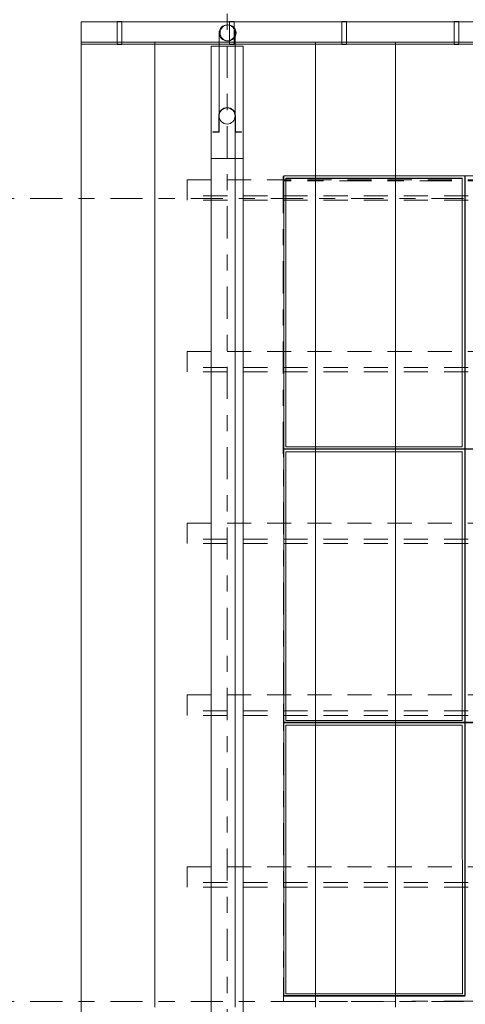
# Model space of a CAD drawing. Header units: metres. Extents: x -167 to 233, y -155 to 122.
# Tile 29 of 96: x 16.46 to 19.24, y 38.57 to 44.7. Entities that reach past the tile are written whole.
import ezdxf
from ezdxf.enums import TextEntityAlignment as Align

# ---------------------------------------------------------------- set-up
doc = ezdxf.new("R2010")
doc.units = ezdxf.units.M
doc.header["$MEASUREMENT"] = 0
for name, pattern in [('Achse', [0.4, 0.2, -0.1, 0, -0.1]), ('Raster', [0.4, 0.2, -0.1, 0, -0.1]), ('Strichlinie_ eng', [0.23, 0.15, -0.08])]:
    doc.linetypes.add(name, pattern=pattern)
for name, color, linetype in [('20 Träger', 7, 'Continuous'), ('30 Dachaufbau', 7, 'Continuous'), ('30 Dachentwässerung', 7, 'Continuous'), ('30 Dachkonstruktion massiv', 7, 'Continuous'), ('70 PV-Anlage', 7, 'Continuous'), ('90 Achsraster', 7, 'Continuous')]:
    doc.layers.add(name, color=color, linetype=linetype)
doc.styles.add('ERSTELLTER_STIL_1', font='arial.ttf')

# ---------------------------------------------------------------- blocks, each defined once
blk = doc.blocks.new('Standard-Rastermarker_138')
at = {"layer": '90 Achsraster', "color": 14, "linetype": 'Raster', "lineweight": 18, "true_color": 0xa80000}
blk.add_line((1, 0), (24.6809, 0), dxfattribs=at)
at = {"layer": '90 Achsraster', "color": 14, "lineweight": 18, "true_color": 0xa80000, "style": 'ERSTELLTER_STIL_1'}
for tag, p in [('AC_MarkerText_1_0', (-0.5686, -0.0686)), ('AC_MarkerText_1_1', (25.8123, -0.0686))]:
    blk.add_attdef(tag, text='', height=0.3, rotation=90, dxfattribs=at).set_placement(p, align=Align.TOP_CENTER)
blk = doc.blocks.new('Standard-Rastermarker_139')
at = {"layer": '90 Achsraster', "color": 14, "linetype": 'Raster', "lineweight": 18, "true_color": 0xa80000}
blk.add_line((1, 0), (45.4427, 0), dxfattribs=at)
at = {"layer": '90 Achsraster', "color": 14, "lineweight": 18, "true_color": 0xa80000, "style": 'ERSTELLTER_STIL_1'}
for tag, p in [('AC_MarkerText_1_0', (-0.35, 0.15)), ('AC_MarkerText_1_1', (46.7927, 0.15))]:
    blk.add_attdef(tag, text='', height=0.3, dxfattribs=at).set_placement(p, align=Align.TOP_CENTER)
blk = doc.blocks.new('Lattung 27_2')
at = {"layer": '30 Dachkonstruktion massiv', "color": 7, "linetype": 'Strichlinie_ eng', "lineweight": 13}
for p, q in [((40.5014, 4.377), (0, 4.377)), ((0, 4.377), (0, 4.3492)), ((40.5014, 4.3492), (0, 4.3492)), ((0, 4.3492), (0, 4.2501)), ((0, 4.2501), (40.5014, 4.2501)), ((40.5014, 3.3075), (0, 3.3075)), ((0, 3.3075), (0, 3.2797)), ((40.5014, 3.2797), (0, 3.2797)), ((0, 3.2797), (0, 3.1806)), ((0, 3.1806), (40.5014, 3.1806)), ((40.5014, 2.238), (0, 2.238)), ((0, 2.238), (0, 2.2102)), ((40.5014, 2.2102), (0, 2.2102)), ((0, 2.2102), (0, 2.1111)), ((0, 2.1111), (40.5014, 2.1111)), ((40.5014, 1.1685), (0, 1.1685)), ((0, 1.1685), (0, 1.1407)), ((40.5014, 1.1407), (0, 1.1407)), ((0, 1.1407), (0, 1.0417)), ((0, 1.0417), (40.5014, 1.0417)), ((40.5014, 0.099), (0, 0.099)), ((0, 0.099), (0, 0.0712)), ((40.5014, 0.0712), (0, 0.0712)), ((0, 0.0712), (0, -0.0278)), ((0, -0.0278), (40.5014, -0.0278))]:
    blk.add_line(p, q, dxfattribs=at)
blk = doc.blocks.new('Fallrohr 27')
at = {"layer": '30 Dachentwässerung', "color": 7, "linetype": 'Continuous', "lineweight": 13, "flags": 128}
for points in [[(-0.09, 0.05), (-0.0502, 0.05), (-0.0502, -0.05, 1), (0.0502, -0.05), (0.0502, 0.05), (0.09, 0.05), (0.09, 0.048), (0.052, 0.048), (0.052, -0.05, -1), (-0.052, -0.05), (-0.052, 0.048), (-0.09, 0.048)], [(-0.09, 0.05), (-0.0502, 0.05), (-0.0502, -0.05, 1), (0.0502, -0.05), (0.0502, 0.05), (0.09, 0.05), (0.09, 0.048), (0.052, 0.048), (0.052, -0.05, -1), (-0.052, -0.05), (-0.052, 0.048), (-0.09, 0.048)], [(-0.09, 0.05), (-0.0502, 0.05), (-0.0502, -0.05, 1), (0.0502, -0.05), (0.0502, 0.05), (0.09, 0.05), (0.09, 0.048), (0.052, 0.048), (0.052, -0.05, -1), (-0.052, -0.05), (-0.052, 0.048), (-0.09, 0.048)], [(0.05, -0.05, 1), (-0.05, -0.05, 1)]]:
    blk.add_lwpolyline(points, format="xyb", close=True, dxfattribs=at)
blk = doc.blocks.new('Regenrinne 27_3')
at = {"layer": '30 Dachentwässerung', "color": 7, "linetype": 'Continuous', "lineweight": 13}
for p, q in [((18.415, 0.072), (18.385, 0.072)), ((18.385, 0.072), (18.385, -0.072)), ((18.415, -0.072), (18.415, 0.072)), ((19.115, 0.072), (19.085, 0.072)), ((19.085, 0.072), (19.085, -0.072)), ((19.115, -0.072), (19.115, 0.072)), ((19.815, 0.072), (19.785, 0.072)), ((19.785, 0.072), (19.785, -0.072)), ((19.815, -0.072), (19.815, 0.072)), ((20.515, 0.072), (20.485, 0.072)), ((20.485, 0.072), (20.485, -0.072)), ((20.515, -0.072), (20.515, 0.072)), ((18.385, -0.072), (18.415, -0.072)), ((19.085, -0.072), (19.115, -0.072)), ((19.785, -0.072), (19.815, -0.072)), ((20.485, -0.072), (20.515, -0.072))]:
    blk.add_line(p, q, dxfattribs=at)
at = {"layer": '30 Dachentwässerung', "color": 7, "linetype": 'Continuous', "lineweight": 13, "flags": 128}
blk.add_lwpolyline([(0, -0.07), (20.7389, -0.07), (20.7389, 0.07), (0, 0.07)], close=True, dxfattribs=at)
blk.add_lwpolyline([(19.8731, 0, 1), (19.7731, 0, 1)], format="xyb", close=True, dxfattribs=at)
blk = doc.blocks.new('Fallrohr Vorsprung 27')
at = {"layer": '30 Dachentwässerung', "color": 7, "linetype": 'Continuous', "lineweight": 13}
for p, q in [((-0.05, 0), (-0.05, -0.5175)), ((-0.05, 0), (-0.05, -0.5175)), ((0.05, -0.5175), (0.05, 0)), ((0.05, -0.5175), (0.05, 0))]:
    blk.add_line(p, q, dxfattribs=at)
at = {"layer": '30 Dachentwässerung', "color": 7, "linetype": 'Continuous', "lineweight": 13, "flags": 128}
for points in [[(-0.05, 0, 1), (0.05, 0, 1)], [(-0.05, 0, 1), (0.05, 0, 1)], [(-0.05, -0.5175, 1), (0.05, -0.5175, 1)], [(-0.05, -0.5175, 1), (0.05, -0.5175, 1)], [(-0.05, -0.5175, 1), (0.05, -0.5175, 1)]]:
    blk.add_lwpolyline(points, format="xyb", close=True, dxfattribs=at)
blk = doc.blocks.new('*X219', base_point=(27236.1321, 33357.279))
at = {"layer": '30 Dachaufbau', "color": 7, "linetype": 'Continuous', "lineweight": 13}
for p, q in [((17.3011, 44.5645), (17.3011, 44.539)), ((17.3011, 44.5645), (17.3011, 44.539)), ((17.3011, 44.539), (17.3011, 44.4746)), ((17.3011, 44.539), (17.3011, 44.4746)), ((17.8011, 44.5645), (17.8011, 44.539)), ((17.8011, 44.5645), (17.8011, 44.539)), ((17.8011, 44.539), (17.8011, 44.4746)), ((17.8011, 44.539), (17.8011, 44.4746)), ((18.3011, 44.5645), (18.3011, 44.539)), ((18.3011, 44.5645), (18.3011, 44.539)), ((18.3011, 44.539), (18.3011, 44.4746)), ((18.3011, 44.539), (18.3011, 44.4746)), ((18.8011, 44.5645), (18.8011, 44.539)), ((18.8011, 44.5645), (18.8011, 44.539)), ((18.8011, 44.539), (18.8011, 44.4746)), ((18.8011, 44.539), (18.8011, 44.4746)), ((17.3011, 44.4746), (17.3011, 44.4102)), ((17.3011, 44.4746), (17.3011, 44.4102)), ((17.8011, 44.4746), (17.8011, 44.4102)), ((17.8011, 44.4746), (17.8011, 44.4102)), ((18.3011, 44.4746), (18.3011, 44.4102)), ((18.3011, 44.4746), (18.3011, 44.4102)), ((18.8011, 44.4746), (18.8011, 44.4102)), ((18.8011, 44.4746), (18.8011, 44.4102)), ((17.3011, 44.4102), (17.3011, 44.3459)), ((17.3011, 44.4102), (17.3011, 44.3459)), ((17.8011, 44.4102), (17.8011, 44.3459)), ((17.8011, 44.4102), (17.8011, 44.3459)), ((18.3011, 44.4102), (18.3011, 44.3459)), ((18.3011, 44.4102), (18.3011, 44.3459)), ((18.8011, 44.4102), (18.8011, 44.3459)), ((18.8011, 44.4102), (18.8011, 44.3459)), ((17.3011, 44.3459), (17.3011, 44.2815)), ((17.3011, 44.3459), (17.3011, 44.2815)), ((17.8011, 44.3459), (17.8011, 44.2815)), ((17.8011, 44.3459), (17.8011, 44.2815)), ((18.3011, 44.3459), (18.3011, 44.2815)), ((18.3011, 44.3459), (18.3011, 44.2815)), ((18.8011, 44.3459), (18.8011, 44.2815)), ((18.8011, 44.3459), (18.8011, 44.2815)), ((17.3011, 44.2815), (17.3011, 44.2171)), ((17.3011, 44.2815), (17.3011, 44.2171)), ((17.8011, 44.2815), (17.8011, 44.2171)), ((17.8011, 44.2815), (17.8011, 44.2171)), ((18.3011, 44.2815), (18.3011, 44.2171)), ((18.3011, 44.2815), (18.3011, 44.2171)), ((18.8011, 44.2815), (18.8011, 44.2171)), ((18.8011, 44.2815), (18.8011, 44.2171)), ((17.3011, 44.2171), (17.3011, 44.1528)), ((17.3011, 44.2171), (17.3011, 44.1528)), ((17.8011, 44.2171), (17.8011, 44.1528)), ((17.8011, 44.2171), (17.8011, 44.1528)), ((18.3011, 44.2171), (18.3011, 44.1528)), ((18.3011, 44.2171), (18.3011, 44.1528)), ((18.8011, 44.2171), (18.8011, 44.1528)), ((18.8011, 44.2171), (18.8011, 44.1528)), ((17.3011, 44.1528), (17.3011, 44.0884)), ((17.3011, 44.1528), (17.3011, 44.0884)), ((17.8011, 44.1528), (17.8011, 44.0884)), ((17.8011, 44.1528), (17.8011, 44.0884)), ((18.3011, 44.1528), (18.3011, 44.0884)), ((18.3011, 44.1528), (18.3011, 44.0884)), ((18.8011, 44.1528), (18.8011, 44.0884)), ((18.8011, 44.1528), (18.8011, 44.0884)), ((17.3011, 44.0884), (17.3011, 44.024)), ((17.3011, 44.0884), (17.3011, 44.024)), ((17.8011, 44.0884), (17.8011, 44.024)), ((17.8011, 44.0884), (17.8011, 44.024)), ((18.3011, 44.0884), (18.3011, 44.024)), ((18.3011, 44.0884), (18.3011, 44.024)), ((18.8011, 44.0884), (18.8011, 44.024)), ((18.8011, 44.0884), (18.8011, 44.024)), ((17.3011, 44.024), (17.3011, 43.9597)), ((17.3011, 44.024), (17.3011, 43.9597)), ((17.8011, 44.024), (17.8011, 43.9597)), ((17.8011, 44.024), (17.8011, 43.9597)), ((18.3011, 44.024), (18.3011, 43.9597)), ((18.3011, 44.024), (18.3011, 43.9597)), ((18.8011, 44.024), (18.8011, 43.9597)), ((18.8011, 44.024), (18.8011, 43.9597)), ((17.3011, 43.9597), (17.3011, 43.8953)), ((17.3011, 43.9597), (17.3011, 43.8953)), ((17.8011, 43.9597), (17.8011, 43.8953)), ((17.8011, 43.9597), (17.8011, 43.8953)), ((18.3011, 43.9597), (18.3011, 43.8953)), ((18.3011, 43.9597), (18.3011, 43.8953)), ((18.8011, 43.9597), (18.8011, 43.8953)), ((18.8011, 43.9597), (18.8011, 43.8953)), ((17.3011, 43.8953), (17.3011, 43.8309)), ((17.3011, 43.8953), (17.3011, 43.8309)), ((17.8011, 43.8953), (17.8011, 43.8309)), ((17.8011, 43.8953), (17.8011, 43.8309)), ((18.3011, 43.8953), (18.3011, 43.8309)), ((18.3011, 43.8953), (18.3011, 43.8309)), ((18.8011, 43.8953), (18.8011, 43.8309)), ((18.8011, 43.8953), (18.8011, 43.8309)), ((17.3011, 43.8309), (17.3011, 43.7666)), ((17.3011, 43.8309), (17.3011, 43.7666)), ((17.8011, 43.8309), (17.8011, 43.7666)), ((17.8011, 43.8309), (17.8011, 43.7666)), ((18.3011, 43.8309), (18.3011, 43.7666)), ((18.3011, 43.8309), (18.3011, 43.7666)), ((18.8011, 43.8309), (18.8011, 43.7666)), ((18.8011, 43.8309), (18.8011, 43.7666)), ((17.3011, 43.7666), (17.3011, 43.7022)), ((17.3011, 43.7666), (17.3011, 43.7022)), ((17.8011, 43.7666), (17.8011, 43.7022)), ((17.8011, 43.7666), (17.8011, 43.7022)), ((18.3011, 43.7666), (18.3011, 43.7022)), ((18.3011, 43.7666), (18.3011, 43.7022)), ((18.8011, 43.7666), (18.8011, 43.7022)), ((18.8011, 43.7666), (18.8011, 43.7022)), ((17.3011, 43.7022), (17.3011, 43.6378)), ((17.3011, 43.7022), (17.3011, 43.6378)), ((17.8011, 43.7022), (17.8011, 43.6378)), ((17.8011, 43.7022), (17.8011, 43.6378)), ((18.3011, 43.7022), (18.3011, 43.6378)), ((18.3011, 43.7022), (18.3011, 43.6378)), ((18.8011, 43.7022), (18.8011, 43.6378)), ((18.8011, 43.7022), (18.8011, 43.6378)), ((17.3011, 43.6378), (17.3011, 43.5735)), ((17.3011, 43.6378), (17.3011, 43.5735)), ((17.8011, 43.6378), (17.8011, 43.5735)), ((17.8011, 43.6378), (17.8011, 43.5735)), ((18.3011, 43.6378), (18.3011, 43.5735)), ((18.3011, 43.6378), (18.3011, 43.5735)), ((18.8011, 43.6378), (18.8011, 43.5735)), ((18.8011, 43.6378), (18.8011, 43.5735)), ((17.3011, 43.5735), (17.3011, 43.5091)), ((17.3011, 43.5735), (17.3011, 43.5091)), ((17.8011, 43.5735), (17.8011, 43.5091)), ((17.8011, 43.5735), (17.8011, 43.5091)), ((18.3011, 43.5735), (18.3011, 43.5091)), ((18.3011, 43.5735), (18.3011, 43.5091)), ((18.8011, 43.5735), (18.8011, 43.5091)), ((18.8011, 43.5735), (18.8011, 43.5091)), ((17.3011, 43.5091), (17.3011, 43.4447)), ((17.3011, 43.5091), (17.3011, 43.4447)), ((17.8011, 43.5091), (17.8011, 43.4447)), ((17.8011, 43.5091), (17.8011, 43.4447)), ((18.3011, 43.5091), (18.3011, 43.4447)), ((18.3011, 43.5091), (18.3011, 43.4447)), ((18.8011, 43.5091), (18.8011, 43.4447)), ((18.8011, 43.5091), (18.8011, 43.4447)), ((17.3011, 43.4447), (17.3011, 43.3804)), ((17.3011, 43.4447), (17.3011, 43.3804)), ((17.8011, 43.4447), (17.8011, 43.3804)), ((17.8011, 43.4447), (17.8011, 43.3804)), ((18.3011, 43.4447), (18.3011, 43.3804)), ((18.3011, 43.4447), (18.3011, 43.3804)), ((18.8011, 43.4447), (18.8011, 43.3804)), ((18.8011, 43.4447), (18.8011, 43.3804)), ((17.3011, 43.3804), (17.3011, 43.316)), ((17.3011, 43.3804), (17.3011, 43.316)), ((17.8011, 43.3804), (17.8011, 43.316)), ((17.8011, 43.3804), (17.8011, 43.316)), ((18.3011, 43.3804), (18.3011, 43.316)), ((18.3011, 43.3804), (18.3011, 43.316)), ((18.8011, 43.3804), (18.8011, 43.316)), ((18.8011, 43.3804), (18.8011, 43.316)), ((17.3011, 43.316), (17.3011, 43.2516)), ((17.3011, 43.316), (17.3011, 43.2516)), ((17.8011, 43.316), (17.8011, 43.2516)), ((17.8011, 43.316), (17.8011, 43.2516)), ((18.3011, 43.316), (18.3011, 43.2516)), ((18.3011, 43.316), (18.3011, 43.2516)), ((18.8011, 43.316), (18.8011, 43.2516)), ((18.8011, 43.316), (18.8011, 43.2516)), ((17.3011, 43.2516), (17.3011, 43.1873)), ((17.3011, 43.2516), (17.3011, 43.1873)), ((17.8011, 43.2516), (17.8011, 43.1873)), ((17.8011, 43.2516), (17.8011, 43.1873)), ((18.3011, 43.2516), (18.3011, 43.1873)), ((18.3011, 43.2516), (18.3011, 43.1873)), ((18.8011, 43.2516), (18.8011, 43.1873)), ((18.8011, 43.2516), (18.8011, 43.1873)), ((17.3011, 43.1873), (17.3011, 43.1229)), ((17.3011, 43.1873), (17.3011, 43.1229)), ((17.8011, 43.1873), (17.8011, 43.1229)), ((17.8011, 43.1873), (17.8011, 43.1229)), ((18.3011, 43.1873), (18.3011, 43.1229)), ((18.3011, 43.1873), (18.3011, 43.1229)), ((18.8011, 43.1873), (18.8011, 43.1229)), ((18.8011, 43.1873), (18.8011, 43.1229)), ((17.3011, 43.1229), (17.3011, 43.0585)), ((17.3011, 43.1229), (17.3011, 43.0585)), ((17.8011, 43.1229), (17.8011, 43.0585)), ((17.8011, 43.1229), (17.8011, 43.0585)), ((18.3011, 43.1229), (18.3011, 43.0585)), ((18.3011, 43.1229), (18.3011, 43.0585)), ((18.8011, 43.1229), (18.8011, 43.0585)), ((18.8011, 43.1229), (18.8011, 43.0585)), ((17.3011, 43.0585), (17.3011, 42.9942)), ((17.3011, 43.0585), (17.3011, 42.9942)), ((17.8011, 43.0585), (17.8011, 42.9942)), ((17.8011, 43.0585), (17.8011, 42.9942)), ((18.3011, 43.0585), (18.3011, 42.9942)), ((18.3011, 43.0585), (18.3011, 42.9942)), ((18.8011, 43.0585), (18.8011, 42.9942)), ((18.8011, 43.0585), (18.8011, 42.9942)), ((17.3011, 42.9942), (17.3011, 42.9298)), ((17.3011, 42.9942), (17.3011, 42.9298)), ((17.8011, 42.9942), (17.8011, 42.9298)), ((17.8011, 42.9942), (17.8011, 42.9298)), ((18.3011, 42.9942), (18.3011, 42.9298)), ((18.3011, 42.9942), (18.3011, 42.9298)), ((18.8011, 42.9942), (18.8011, 42.9298)), ((18.8011, 42.9942), (18.8011, 42.9298)), ((17.3011, 42.9298), (17.3011, 42.8654)), ((17.3011, 42.9298), (17.3011, 42.8654)), ((17.8011, 42.9298), (17.8011, 42.8654)), ((17.8011, 42.9298), (17.8011, 42.8654)), ((18.3011, 42.9298), (18.3011, 42.8654)), ((18.3011, 42.9298), (18.3011, 42.8654)), ((18.8011, 42.9298), (18.8011, 42.8654)), ((18.8011, 42.9298), (18.8011, 42.8654)), ((17.3011, 42.8654), (17.3011, 42.8011)), ((17.3011, 42.8654), (17.3011, 42.8011)), ((17.8011, 42.8654), (17.8011, 42.8011)), ((17.8011, 42.8654), (17.8011, 42.8011)), ((18.3011, 42.8654), (18.3011, 42.8011)), ((18.3011, 42.8654), (18.3011, 42.8011)), ((18.8011, 42.8654), (18.8011, 42.8011)), ((18.8011, 42.8654), (18.8011, 42.8011)), ((17.3011, 42.8011), (17.3011, 42.7367)), ((17.3011, 42.8011), (17.3011, 42.7367)), ((17.8011, 42.8011), (17.8011, 42.7367)), ((17.8011, 42.8011), (17.8011, 42.7367)), ((18.3011, 42.8011), (18.3011, 42.7367)), ((18.3011, 42.8011), (18.3011, 42.7367)), ((18.8011, 42.8011), (18.8011, 42.7367)), ((18.8011, 42.8011), (18.8011, 42.7367)), ((17.3011, 42.7367), (17.3011, 42.6723)), ((17.3011, 42.7367), (17.3011, 42.6723)), ((17.8011, 42.7367), (17.8011, 42.6723)), ((17.8011, 42.7367), (17.8011, 42.6723)), ((18.3011, 42.7367), (18.3011, 42.6723)), ((18.3011, 42.7367), (18.3011, 42.6723)), ((18.8011, 42.7367), (18.8011, 42.6723)), ((18.8011, 42.7367), (18.8011, 42.6723)), ((17.3011, 42.6723), (17.3011, 42.608)), ((17.3011, 42.6723), (17.3011, 42.608)), ((17.8011, 42.6723), (17.8011, 42.608)), ((17.8011, 42.6723), (17.8011, 42.608)), ((18.3011, 42.6723), (18.3011, 42.608)), ((18.3011, 42.6723), (18.3011, 42.608)), ((18.8011, 42.6723), (18.8011, 42.608)), ((18.8011, 42.6723), (18.8011, 42.608)), ((17.3011, 42.608), (17.3011, 42.5436)), ((17.3011, 42.608), (17.3011, 42.5436)), ((17.8011, 42.608), (17.8011, 42.5436)), ((17.8011, 42.608), (17.8011, 42.5436)), ((18.3011, 42.608), (18.3011, 42.5436)), ((18.3011, 42.608), (18.3011, 42.5436)), ((18.8011, 42.608), (18.8011, 42.5436)), ((18.8011, 42.608), (18.8011, 42.5436)), ((17.3011, 42.5436), (17.3011, 42.4792)), ((17.3011, 42.5436), (17.3011, 42.4792)), ((17.8011, 42.5436), (17.8011, 42.4792)), ((17.8011, 42.5436), (17.8011, 42.4792)), ((18.3011, 42.5436), (18.3011, 42.4792)), ((18.3011, 42.5436), (18.3011, 42.4792)), ((18.8011, 42.5436), (18.8011, 42.4792)), ((18.8011, 42.5436), (18.8011, 42.4792)), ((17.3011, 42.4792), (17.3011, 42.4149)), ((17.3011, 42.4792), (17.3011, 42.4149)), ((17.8011, 42.4792), (17.8011, 42.4149)), ((17.8011, 42.4792), (17.8011, 42.4149)), ((18.3011, 42.4792), (18.3011, 42.4149)), ((18.3011, 42.4792), (18.3011, 42.4149)), ((18.8011, 42.4792), (18.8011, 42.4149)), ((18.8011, 42.4792), (18.8011, 42.4149)), ((17.3011, 42.4149), (17.3011, 42.3505)), ((17.3011, 42.4149), (17.3011, 42.3505)), ((17.8011, 42.4149), (17.8011, 42.3505)), ((17.8011, 42.4149), (17.8011, 42.3505)), ((18.3011, 42.4149), (18.3011, 42.3505)), ((18.3011, 42.4149), (18.3011, 42.3505)), ((18.8011, 42.4149), (18.8011, 42.3505)), ((18.8011, 42.4149), (18.8011, 42.3505)), ((17.3011, 42.3505), (17.3011, 42.2861)), ((17.3011, 42.3505), (17.3011, 42.2861)), ((17.8011, 42.3505), (17.8011, 42.2861)), ((17.8011, 42.3505), (17.8011, 42.2861)), ((18.3011, 42.3505), (18.3011, 42.2861)), ((18.3011, 42.3505), (18.3011, 42.2861)), ((18.8011, 42.3505), (18.8011, 42.2861)), ((18.8011, 42.3505), (18.8011, 42.2861)), ((17.3011, 42.2861), (17.3011, 42.2218)), ((17.3011, 42.2861), (17.3011, 42.2218)), ((17.8011, 42.2861), (17.8011, 42.2218)), ((17.8011, 42.2861), (17.8011, 42.2218)), ((18.3011, 42.2861), (18.3011, 42.2218)), ((18.3011, 42.2861), (18.3011, 42.2218)), ((18.8011, 42.2861), (18.8011, 42.2218)), ((18.8011, 42.2861), (18.8011, 42.2218)), ((17.3011, 42.2218), (17.3011, 42.1574)), ((17.3011, 42.2218), (17.3011, 42.1574)), ((17.8011, 42.2218), (17.8011, 42.1574)), ((17.8011, 42.2218), (17.8011, 42.1574)), ((18.3011, 42.2218), (18.3011, 42.1574)), ((18.3011, 42.2218), (18.3011, 42.1574)), ((18.8011, 42.2218), (18.8011, 42.1574)), ((18.8011, 42.2218), (18.8011, 42.1574)), ((17.3011, 42.1574), (17.3011, 42.093)), ((17.3011, 42.1574), (17.3011, 42.093)), ((17.8011, 42.1574), (17.8011, 42.093)), ((17.8011, 42.1574), (17.8011, 42.093)), ((18.3011, 42.1574), (18.3011, 42.093)), ((18.3011, 42.1574), (18.3011, 42.093)), ((18.8011, 42.1574), (18.8011, 42.093)), ((18.8011, 42.1574), (18.8011, 42.093)), ((17.3011, 42.093), (17.3011, 42.0287)), ((17.3011, 42.093), (17.3011, 42.0287)), ((17.8011, 42.093), (17.8011, 42.0287)), ((17.8011, 42.093), (17.8011, 42.0287)), ((18.3011, 42.093), (18.3011, 42.0287)), ((18.3011, 42.093), (18.3011, 42.0287)), ((18.8011, 42.093), (18.8011, 42.0287)), ((18.8011, 42.093), (18.8011, 42.0287)), ((17.3011, 42.0287), (17.3011, 41.9643)), ((17.3011, 42.0287), (17.3011, 41.9643)), ((17.8011, 42.0287), (17.8011, 41.9643)), ((17.8011, 42.0287), (17.8011, 41.9643)), ((18.3011, 42.0287), (18.3011, 41.9643)), ((18.3011, 42.0287), (18.3011, 41.9643)), ((18.8011, 42.0287), (18.8011, 41.9643)), ((18.8011, 42.0287), (18.8011, 41.9643)), ((17.3011, 41.9643), (17.3011, 41.8999)), ((17.3011, 41.9643), (17.3011, 41.8999)), ((17.8011, 41.9643), (17.8011, 41.8999)), ((17.8011, 41.9643), (17.8011, 41.8999)), ((18.3011, 41.9643), (18.3011, 41.8999)), ((18.3011, 41.9643), (18.3011, 41.8999)), ((18.8011, 41.9643), (18.8011, 41.8999)), ((18.8011, 41.9643), (18.8011, 41.8999)), ((17.3011, 41.8999), (17.3011, 41.8356)), ((17.3011, 41.8999), (17.3011, 41.8356)), ((17.8011, 41.8999), (17.8011, 41.8356)), ((17.8011, 41.8999), (17.8011, 41.8356)), ((18.3011, 41.8999), (18.3011, 41.8356)), ((18.3011, 41.8999), (18.3011, 41.8356)), ((18.8011, 41.8999), (18.8011, 41.8356)), ((18.8011, 41.8999), (18.8011, 41.8356)), ((17.3011, 41.8356), (17.3011, 41.7712)), ((17.3011, 41.8356), (17.3011, 41.7712)), ((17.8011, 41.8356), (17.8011, 41.7712)), ((17.8011, 41.8356), (17.8011, 41.7712)), ((18.3011, 41.8356), (18.3011, 41.7712)), ((18.3011, 41.8356), (18.3011, 41.7712)), ((18.8011, 41.8356), (18.8011, 41.7712)), ((18.8011, 41.8356), (18.8011, 41.7712)), ((17.3011, 41.7712), (17.3011, 41.7068)), ((17.3011, 41.7712), (17.3011, 41.7068)), ((17.8011, 41.7712), (17.8011, 41.7068)), ((17.8011, 41.7712), (17.8011, 41.7068)), ((18.3011, 41.7712), (18.3011, 41.7068)), ((18.3011, 41.7712), (18.3011, 41.7068)), ((18.8011, 41.7712), (18.8011, 41.7068)), ((18.8011, 41.7712), (18.8011, 41.7068)), ((17.3011, 41.7068), (17.3011, 41.6424)), ((17.3011, 41.7068), (17.3011, 41.6424)), ((17.8011, 41.7068), (17.8011, 41.6424)), ((17.8011, 41.7068), (17.8011, 41.6424)), ((18.3011, 41.7068), (18.3011, 41.6424)), ((18.3011, 41.7068), (18.3011, 41.6424)), ((18.8011, 41.7068), (18.8011, 41.6424)), ((18.8011, 41.7068), (18.8011, 41.6424)), ((17.3011, 41.6424), (17.3011, 41.5781)), ((17.3011, 41.6424), (17.3011, 41.5781)), ((17.8011, 41.6424), (17.8011, 41.5781)), ((17.8011, 41.6424), (17.8011, 41.5781)), ((18.3011, 41.6424), (18.3011, 41.5781)), ((18.3011, 41.6424), (18.3011, 41.5781)), ((18.8011, 41.6424), (18.8011, 41.5781)), ((18.8011, 41.6424), (18.8011, 41.5781)), ((17.3011, 41.5781), (17.3011, 41.5137)), ((17.3011, 41.5781), (17.3011, 41.5137)), ((17.8011, 41.5781), (17.8011, 41.5137)), ((17.8011, 41.5781), (17.8011, 41.5137)), ((18.3011, 41.5781), (18.3011, 41.5137)), ((18.3011, 41.5781), (18.3011, 41.5137)), ((18.8011, 41.5781), (18.8011, 41.5137)), ((18.8011, 41.5781), (18.8011, 41.5137)), ((17.3011, 41.5137), (17.3011, 41.4493)), ((17.3011, 41.5137), (17.3011, 41.4493)), ((17.8011, 41.5137), (17.8011, 41.4493)), ((17.8011, 41.5137), (17.8011, 41.4493)), ((18.3011, 41.5137), (18.3011, 41.4493)), ((18.3011, 41.5137), (18.3011, 41.4493)), ((18.8011, 41.5137), (18.8011, 41.4493)), ((18.8011, 41.5137), (18.8011, 41.4493)), ((17.3011, 41.4493), (17.3011, 41.385)), ((17.3011, 41.4493), (17.3011, 41.385)), ((17.8011, 41.4493), (17.8011, 41.385)), ((17.8011, 41.4493), (17.8011, 41.385)), ((18.3011, 41.4493), (18.3011, 41.385)), ((18.3011, 41.4493), (18.3011, 41.385)), ((18.8011, 41.4493), (18.8011, 41.385)), ((18.8011, 41.4493), (18.8011, 41.385)), ((17.3011, 41.385), (17.3011, 41.3206)), ((17.3011, 41.385), (17.3011, 41.3206)), ((17.8011, 41.385), (17.8011, 41.3206)), ((17.8011, 41.385), (17.8011, 41.3206)), ((18.3011, 41.385), (18.3011, 41.3206)), ((18.3011, 41.385), (18.3011, 41.3206)), ((18.8011, 41.385), (18.8011, 41.3206)), ((18.8011, 41.385), (18.8011, 41.3206)), ((17.3011, 41.3206), (17.3011, 41.2562)), ((17.3011, 41.3206), (17.3011, 41.2562)), ((17.8011, 41.3206), (17.8011, 41.2562)), ((17.8011, 41.3206), (17.8011, 41.2562)), ((18.3011, 41.3206), (18.3011, 41.2562)), ((18.3011, 41.3206), (18.3011, 41.2562)), ((18.8011, 41.3206), (18.8011, 41.2562)), ((18.8011, 41.3206), (18.8011, 41.2562)), ((17.3011, 41.2562), (17.3011, 41.1919)), ((17.3011, 41.2562), (17.3011, 41.1919)), ((17.8011, 41.2562), (17.8011, 41.1919)), ((17.8011, 41.2562), (17.8011, 41.1919)), ((18.3011, 41.2562), (18.3011, 41.1919)), ((18.3011, 41.2562), (18.3011, 41.1919)), ((18.8011, 41.2562), (18.8011, 41.1919)), ((18.8011, 41.2562), (18.8011, 41.1919)), ((17.3011, 41.1919), (17.3011, 41.1275)), ((17.3011, 41.1919), (17.3011, 41.1275)), ((17.8011, 41.1919), (17.8011, 41.1275)), ((17.8011, 41.1919), (17.8011, 41.1275)), ((18.3011, 41.1919), (18.3011, 41.1275)), ((18.3011, 41.1919), (18.3011, 41.1275)), ((18.8011, 41.1919), (18.8011, 41.1275)), ((18.8011, 41.1919), (18.8011, 41.1275)), ((17.3011, 41.1275), (17.3011, 41.0631)), ((17.3011, 41.1275), (17.3011, 41.0631)), ((17.8011, 41.1275), (17.8011, 41.0631)), ((17.8011, 41.1275), (17.8011, 41.0631)), ((18.3011, 41.1275), (18.3011, 41.0631)), ((18.3011, 41.1275), (18.3011, 41.0631)), ((18.8011, 41.1275), (18.8011, 41.0631)), ((18.8011, 41.1275), (18.8011, 41.0631)), ((17.3011, 41.0631), (17.3011, 40.9988)), ((17.3011, 41.0631), (17.3011, 40.9988)), ((17.8011, 41.0631), (17.8011, 40.9988)), ((17.8011, 41.0631), (17.8011, 40.9988)), ((18.3011, 41.0631), (18.3011, 40.9988)), ((18.3011, 41.0631), (18.3011, 40.9988)), ((18.8011, 41.0631), (18.8011, 40.9988)), ((18.8011, 41.0631), (18.8011, 40.9988)), ((17.3011, 40.9988), (17.3011, 40.9344)), ((17.3011, 40.9988), (17.3011, 40.9344)), ((17.8011, 40.9988), (17.8011, 40.9344)), ((17.8011, 40.9988), (17.8011, 40.9344)), ((18.3011, 40.9988), (18.3011, 40.9344)), ((18.3011, 40.9988), (18.3011, 40.9344)), ((18.8011, 40.9988), (18.8011, 40.9344)), ((18.8011, 40.9988), (18.8011, 40.9344)), ((17.3011, 40.9344), (17.3011, 40.87)), ((17.3011, 40.9344), (17.3011, 40.87)), ((17.8011, 40.9344), (17.8011, 40.87)), ((17.8011, 40.9344), (17.8011, 40.87)), ((18.3011, 40.9344), (18.3011, 40.87)), ((18.3011, 40.9344), (18.3011, 40.87)), ((18.8011, 40.9344), (18.8011, 40.87)), ((18.8011, 40.9344), (18.8011, 40.87)), ((17.3011, 40.87), (17.3011, 40.8057)), ((17.3011, 40.87), (17.3011, 40.8057)), ((17.8011, 40.87), (17.8011, 40.8057)), ((17.8011, 40.87), (17.8011, 40.8057)), ((18.3011, 40.87), (18.3011, 40.8057)), ((18.3011, 40.87), (18.3011, 40.8057)), ((18.8011, 40.87), (18.8011, 40.8057)), ((18.8011, 40.87), (18.8011, 40.8057)), ((17.3011, 40.8057), (17.3011, 40.7413)), ((17.3011, 40.8057), (17.3011, 40.7413)), ((17.8011, 40.8057), (17.8011, 40.7413)), ((17.8011, 40.8057), (17.8011, 40.7413)), ((18.3011, 40.8057), (18.3011, 40.7413)), ((18.3011, 40.8057), (18.3011, 40.7413)), ((18.8011, 40.8057), (18.8011, 40.7413)), ((18.8011, 40.8057), (18.8011, 40.7413)), ((17.3011, 40.7413), (17.3011, 40.6769)), ((17.3011, 40.7413), (17.3011, 40.6769)), ((17.8011, 40.7413), (17.8011, 40.6769)), ((17.8011, 40.7413), (17.8011, 40.6769)), ((18.3011, 40.7413), (18.3011, 40.6769)), ((18.3011, 40.7413), (18.3011, 40.6769)), ((18.8011, 40.7413), (18.8011, 40.6769)), ((18.8011, 40.7413), (18.8011, 40.6769)), ((17.3011, 40.6769), (17.3011, 40.6126)), ((17.3011, 40.6769), (17.3011, 40.6126)), ((17.8011, 40.6769), (17.8011, 40.6126)), ((17.8011, 40.6769), (17.8011, 40.6126)), ((18.3011, 40.6769), (18.3011, 40.6126)), ((18.3011, 40.6769), (18.3011, 40.6126)), ((18.8011, 40.6769), (18.8011, 40.6126)), ((18.8011, 40.6769), (18.8011, 40.6126)), ((17.3011, 40.6126), (17.3011, 40.5482)), ((17.3011, 40.6126), (17.3011, 40.5482)), ((17.8011, 40.6126), (17.8011, 40.5482)), ((17.8011, 40.6126), (17.8011, 40.5482)), ((18.3011, 40.6126), (18.3011, 40.5482)), ((18.3011, 40.6126), (18.3011, 40.5482)), ((18.8011, 40.6126), (18.8011, 40.5482)), ((18.8011, 40.6126), (18.8011, 40.5482)), ((17.3011, 40.5482), (17.3011, 40.4838)), ((17.3011, 40.5482), (17.3011, 40.4838)), ((17.8011, 40.5482), (17.8011, 40.4838)), ((17.8011, 40.5482), (17.8011, 40.4838)), ((18.3011, 40.5482), (18.3011, 40.4838)), ((18.3011, 40.5482), (18.3011, 40.4838)), ((18.8011, 40.5482), (18.8011, 40.4838)), ((18.8011, 40.5482), (18.8011, 40.4838)), ((17.3011, 40.4838), (17.3011, 40.4195)), ((17.3011, 40.4838), (17.3011, 40.4195)), ((17.8011, 40.4838), (17.8011, 40.4195)), ((17.8011, 40.4838), (17.8011, 40.4195)), ((18.3011, 40.4838), (18.3011, 40.4195)), ((18.3011, 40.4838), (18.3011, 40.4195)), ((18.8011, 40.4838), (18.8011, 40.4195)), ((18.8011, 40.4838), (18.8011, 40.4195)), ((17.3011, 40.4195), (17.3011, 40.3551)), ((17.3011, 40.4195), (17.3011, 40.3551)), ((17.8011, 40.4195), (17.8011, 40.3551)), ((17.8011, 40.4195), (17.8011, 40.3551)), ((18.3011, 40.4195), (18.3011, 40.3551)), ((18.3011, 40.4195), (18.3011, 40.3551)), ((18.8011, 40.4195), (18.8011, 40.3551)), ((18.8011, 40.4195), (18.8011, 40.3551)), ((17.3011, 40.3551), (17.3011, 40.2907)), ((17.3011, 40.3551), (17.3011, 40.2907)), ((17.8011, 40.3551), (17.8011, 40.2907)), ((17.8011, 40.3551), (17.8011, 40.2907)), ((18.3011, 40.3551), (18.3011, 40.2907)), ((18.3011, 40.3551), (18.3011, 40.2907)), ((18.8011, 40.3551), (18.8011, 40.2907)), ((18.8011, 40.3551), (18.8011, 40.2907)), ((17.3011, 40.2907), (17.3011, 40.2264)), ((17.3011, 40.2907), (17.3011, 40.2264)), ((17.8011, 40.2907), (17.8011, 40.2264)), ((17.8011, 40.2907), (17.8011, 40.2264)), ((18.3011, 40.2907), (18.3011, 40.2264)), ((18.3011, 40.2907), (18.3011, 40.2264)), ((18.8011, 40.2907), (18.8011, 40.2264)), ((18.8011, 40.2907), (18.8011, 40.2264)), ((17.3011, 40.2264), (17.3011, 40.162)), ((17.3011, 40.2264), (17.3011, 40.162)), ((17.8011, 40.2264), (17.8011, 40.162)), ((17.8011, 40.2264), (17.8011, 40.162)), ((18.3011, 40.2264), (18.3011, 40.162)), ((18.3011, 40.2264), (18.3011, 40.162)), ((18.8011, 40.2264), (18.8011, 40.162)), ((18.8011, 40.2264), (18.8011, 40.162)), ((17.3011, 40.162), (17.3011, 40.0976)), ((17.3011, 40.162), (17.3011, 40.0976)), ((17.8011, 40.162), (17.8011, 40.0976)), ((17.8011, 40.162), (17.8011, 40.0976)), ((18.3011, 40.162), (18.3011, 40.0976)), ((18.3011, 40.162), (18.3011, 40.0976)), ((18.8011, 40.162), (18.8011, 40.0976)), ((18.8011, 40.162), (18.8011, 40.0976)), ((17.3011, 40.0976), (17.3011, 40.0333)), ((17.3011, 40.0976), (17.3011, 40.0333)), ((17.8011, 40.0976), (17.8011, 40.0333)), ((17.8011, 40.0976), (17.8011, 40.0333)), ((18.3011, 40.0976), (18.3011, 40.0333)), ((18.3011, 40.0976), (18.3011, 40.0333)), ((18.8011, 40.0976), (18.8011, 40.0333)), ((18.8011, 40.0976), (18.8011, 40.0333)), ((17.3011, 40.0333), (17.3011, 39.9689)), ((17.3011, 40.0333), (17.3011, 39.9689)), ((17.8011, 40.0333), (17.8011, 39.9689)), ((17.8011, 40.0333), (17.8011, 39.9689)), ((18.3011, 40.0333), (18.3011, 39.9689)), ((18.3011, 40.0333), (18.3011, 39.9689)), ((18.8011, 40.0333), (18.8011, 39.9689)), ((18.8011, 40.0333), (18.8011, 39.9689)), ((17.3011, 39.9689), (17.3011, 39.9045)), ((17.3011, 39.9689), (17.3011, 39.9045)), ((17.8011, 39.9689), (17.8011, 39.9045)), ((17.8011, 39.9689), (17.8011, 39.9045)), ((18.3011, 39.9689), (18.3011, 39.9045)), ((18.3011, 39.9689), (18.3011, 39.9045)), ((18.8011, 39.9689), (18.8011, 39.9045)), ((18.8011, 39.9689), (18.8011, 39.9045)), ((17.3011, 39.9045), (17.3011, 39.8402)), ((17.3011, 39.9045), (17.3011, 39.8402)), ((17.8011, 39.9045), (17.8011, 39.8402)), ((17.8011, 39.9045), (17.8011, 39.8402)), ((18.3011, 39.9045), (18.3011, 39.8402)), ((18.3011, 39.9045), (18.3011, 39.8402)), ((18.8011, 39.9045), (18.8011, 39.8402)), ((18.8011, 39.9045), (18.8011, 39.8402)), ((17.3011, 39.8402), (17.3011, 39.7758)), ((17.3011, 39.8402), (17.3011, 39.7758)), ((17.8011, 39.8402), (17.8011, 39.7758)), ((17.8011, 39.8402), (17.8011, 39.7758)), ((18.3011, 39.8402), (18.3011, 39.7758)), ((18.3011, 39.8402), (18.3011, 39.7758)), ((18.8011, 39.8402), (18.8011, 39.7758)), ((18.8011, 39.8402), (18.8011, 39.7758)), ((17.3011, 39.7758), (17.3011, 39.7114)), ((17.3011, 39.7758), (17.3011, 39.7114)), ((17.8011, 39.7758), (17.8011, 39.7114)), ((17.8011, 39.7758), (17.8011, 39.7114)), ((18.3011, 39.7758), (18.3011, 39.7114)), ((18.3011, 39.7758), (18.3011, 39.7114)), ((18.8011, 39.7758), (18.8011, 39.7114)), ((18.8011, 39.7758), (18.8011, 39.7114)), ((17.3011, 39.7114), (17.3011, 39.6471)), ((17.3011, 39.7114), (17.3011, 39.6471)), ((17.8011, 39.7114), (17.8011, 39.6471)), ((17.8011, 39.7114), (17.8011, 39.6471)), ((18.3011, 39.7114), (18.3011, 39.6471)), ((18.3011, 39.7114), (18.3011, 39.6471)), ((18.8011, 39.7114), (18.8011, 39.6471)), ((18.8011, 39.7114), (18.8011, 39.6471)), ((17.3011, 39.6471), (17.3011, 39.5827)), ((17.3011, 39.6471), (17.3011, 39.5827)), ((17.8011, 39.6471), (17.8011, 39.5827)), ((17.8011, 39.6471), (17.8011, 39.5827)), ((18.3011, 39.6471), (18.3011, 39.5827)), ((18.3011, 39.6471), (18.3011, 39.5827)), ((18.8011, 39.6471), (18.8011, 39.5827)), ((18.8011, 39.6471), (18.8011, 39.5827)), ((17.3011, 39.5827), (17.3011, 39.5183)), ((17.3011, 39.5827), (17.3011, 39.5183)), ((17.8011, 39.5827), (17.8011, 39.5183)), ((17.8011, 39.5827), (17.8011, 39.5183)), ((18.3011, 39.5827), (18.3011, 39.5183)), ((18.3011, 39.5827), (18.3011, 39.5183)), ((18.8011, 39.5827), (18.8011, 39.5183)), ((18.8011, 39.5827), (18.8011, 39.5183)), ((17.3011, 39.5183), (17.3011, 39.454)), ((17.3011, 39.5183), (17.3011, 39.454)), ((17.8011, 39.5183), (17.8011, 39.454)), ((17.8011, 39.5183), (17.8011, 39.454)), ((18.3011, 39.5183), (18.3011, 39.454)), ((18.3011, 39.5183), (18.3011, 39.454)), ((18.8011, 39.5183), (18.8011, 39.454)), ((18.8011, 39.5183), (18.8011, 39.454)), ((17.3011, 39.454), (17.3011, 39.3896)), ((17.3011, 39.454), (17.3011, 39.3896)), ((17.8011, 39.454), (17.8011, 39.3896)), ((17.8011, 39.454), (17.8011, 39.3896)), ((18.3011, 39.454), (18.3011, 39.3896)), ((18.3011, 39.454), (18.3011, 39.3896)), ((18.8011, 39.454), (18.8011, 39.3896)), ((18.8011, 39.454), (18.8011, 39.3896)), ((17.3011, 39.3896), (17.3011, 39.3252)), ((17.3011, 39.3896), (17.3011, 39.3252)), ((17.8011, 39.3896), (17.8011, 39.3252)), ((17.8011, 39.3896), (17.8011, 39.3252)), ((18.3011, 39.3896), (18.3011, 39.3252)), ((18.3011, 39.3896), (18.3011, 39.3252)), ((18.8011, 39.3896), (18.8011, 39.3252)), ((18.8011, 39.3896), (18.8011, 39.3252)), ((17.3011, 39.3252), (17.3011, 39.2609)), ((17.3011, 39.3252), (17.3011, 39.2609)), ((17.8011, 39.3252), (17.8011, 39.2609)), ((17.8011, 39.3252), (17.8011, 39.2609)), ((18.3011, 39.3252), (18.3011, 39.2609)), ((18.3011, 39.3252), (18.3011, 39.2609)), ((18.8011, 39.3252), (18.8011, 39.2609)), ((18.8011, 39.3252), (18.8011, 39.2609)), ((17.3011, 39.2609), (17.3011, 39.1965)), ((17.3011, 39.2609), (17.3011, 39.1965)), ((17.8011, 39.2609), (17.8011, 39.1965)), ((17.8011, 39.2609), (17.8011, 39.1965)), ((18.3011, 39.2609), (18.3011, 39.1965)), ((18.3011, 39.2609), (18.3011, 39.1965)), ((18.8011, 39.2609), (18.8011, 39.1965)), ((18.8011, 39.2609), (18.8011, 39.1965)), ((17.3011, 39.1965), (17.3011, 39.1321)), ((17.3011, 39.1965), (17.3011, 39.1321)), ((17.8011, 39.1965), (17.8011, 39.1321)), ((17.8011, 39.1965), (17.8011, 39.1321)), ((18.3011, 39.1965), (18.3011, 39.1321)), ((18.3011, 39.1965), (18.3011, 39.1321)), ((18.8011, 39.1965), (18.8011, 39.1321)), ((18.8011, 39.1965), (18.8011, 39.1321)), ((17.3011, 39.1321), (17.3011, 39.0678)), ((17.3011, 39.1321), (17.3011, 39.0678)), ((17.8011, 39.1321), (17.8011, 39.0678)), ((17.8011, 39.1321), (17.8011, 39.0678)), ((18.3011, 39.1321), (18.3011, 39.0678)), ((18.3011, 39.1321), (18.3011, 39.0678)), ((18.8011, 39.1321), (18.8011, 39.0678)), ((18.8011, 39.1321), (18.8011, 39.0678)), ((17.3011, 39.0678), (17.3011, 39.0034)), ((17.3011, 39.0678), (17.3011, 39.0034)), ((17.8011, 39.0678), (17.8011, 39.0034)), ((17.8011, 39.0678), (17.8011, 39.0034)), ((18.3011, 39.0678), (18.3011, 39.0034)), ((18.3011, 39.0678), (18.3011, 39.0034)), ((18.8011, 39.0678), (18.8011, 39.0034)), ((18.8011, 39.0678), (18.8011, 39.0034)), ((17.3011, 39.0034), (17.3011, 38.939)), ((17.3011, 39.0034), (17.3011, 38.939)), ((17.8011, 39.0034), (17.8011, 38.939)), ((17.8011, 39.0034), (17.8011, 38.939)), ((18.3011, 39.0034), (18.3011, 38.939)), ((18.3011, 39.0034), (18.3011, 38.939)), ((18.8011, 39.0034), (18.8011, 38.939)), ((18.8011, 39.0034), (18.8011, 38.939)), ((17.3011, 38.939), (17.3011, 38.8746)), ((17.3011, 38.939), (17.3011, 38.8746)), ((17.8011, 38.939), (17.8011, 38.8746)), ((17.8011, 38.939), (17.8011, 38.8746)), ((18.3011, 38.939), (18.3011, 38.8746)), ((18.3011, 38.939), (18.3011, 38.8746)), ((18.8011, 38.939), (18.8011, 38.8746)), ((18.8011, 38.939), (18.8011, 38.8746)), ((17.3011, 38.8746), (17.3011, 38.8103)), ((17.3011, 38.8746), (17.3011, 38.8103)), ((17.8011, 38.8746), (17.8011, 38.8103)), ((17.8011, 38.8746), (17.8011, 38.8103)), ((18.3011, 38.8746), (18.3011, 38.8103)), ((18.3011, 38.8746), (18.3011, 38.8103)), ((18.8011, 38.8746), (18.8011, 38.8103)), ((18.8011, 38.8746), (18.8011, 38.8103)), ((17.3011, 38.8103), (17.3011, 38.7459)), ((17.3011, 38.8103), (17.3011, 38.7459)), ((17.8011, 38.8103), (17.8011, 38.7459)), ((17.8011, 38.8103), (17.8011, 38.7459)), ((18.3011, 38.8103), (18.3011, 38.7459)), ((18.3011, 38.8103), (18.3011, 38.7459)), ((18.8011, 38.8103), (18.8011, 38.7459)), ((18.8011, 38.8103), (18.8011, 38.7459)), ((17.3011, 38.7459), (17.3011, 38.6815)), ((17.3011, 38.7459), (17.3011, 38.6815)), ((17.8011, 38.7459), (17.8011, 38.6815)), ((17.8011, 38.7459), (17.8011, 38.6815)), ((18.3011, 38.7459), (18.3011, 38.6815)), ((18.3011, 38.7459), (18.3011, 38.6815)), ((18.8011, 38.7459), (18.8011, 38.6815)), ((18.8011, 38.7459), (18.8011, 38.6815)), ((17.3011, 38.6815), (17.3011, 38.6172)), ((17.3011, 38.6815), (17.3011, 38.6172)), ((17.8011, 38.6815), (17.8011, 38.6172)), ((17.8011, 38.6815), (17.8011, 38.6172)), ((18.3011, 38.6815), (18.3011, 38.6172)), ((18.3011, 38.6815), (18.3011, 38.6172)), ((18.8011, 38.6815), (18.8011, 38.6172)), ((18.8011, 38.6815), (18.8011, 38.6172)), ((17.3011, 38.6172), (17.3011, 38.5528)), ((17.3011, 38.6172), (17.3011, 38.5528)), ((17.8011, 38.6172), (17.8011, 38.5528)), ((17.8011, 38.6172), (17.8011, 38.5528)), ((18.3011, 38.6172), (18.3011, 38.5528)), ((18.3011, 38.6172), (18.3011, 38.5528)), ((18.8011, 38.6172), (18.8011, 38.5528)), ((18.8011, 38.6172), (18.8011, 38.5528))]:
    blk.add_line(p, q, dxfattribs=at)
blk = doc.blocks.new('Solarkollektor - ACB_2')
at = {"layer": '70 PV-Anlage', "color": 7, "linetype": 'Achse', "lineweight": 13}
for p, q in [((39.55, 5.1237), (0, 5.1237)), ((39.55, 0.0139), (39.55, 5.1237)), ((0, 0.0139), (39.55, 0.0139))]:
    blk.add_line(p, q, dxfattribs=at)
at = {"layer": '70 PV-Anlage', "color": 7, "linetype": 'Continuous', "lineweight": 13}
for p, q in [((39.5465, 5.0924), (38.42, 5.0924)), ((38.42, 5.0924), (38.42, 5.0882)), ((39.5465, 5.0924), (39.5465, 5.0882)), ((38.4165, 3.3884), (38.4165, 5.0882)), ((39.5465, 5.0882), (38.42, 5.0882)), ((38.42, 5.0882), (38.42, 3.3884)), ((38.435, 3.4033), (38.435, 5.0768)), ((38.435, 5.0768), (39.535, 5.0768)), ((39.535, 5.0768), (39.535, 3.4033)), ((39.5465, 3.3884), (39.5465, 5.0882)), ((38.42, 5.0222), (38.4165, 5.0222)), ((38.42, 5.0166), (38.4165, 5.0166)), ((38.4165, 4.977), (38.42, 4.977)), ((38.4165, 4.9749), (38.42, 4.9749)), ((39.55, 5.0222), (39.5465, 5.0222)), ((39.55, 5.0166), (39.5465, 5.0166)), ((39.5465, 4.977), (39.55, 4.977)), ((39.5465, 4.9749), (39.55, 4.9749)), ((39.55, 5.0222), (39.55, 5.0166)), ((39.55, 4.977), (39.55, 5.0166)), ((39.55, 4.9749), (39.55, 4.977)), ((38.42, 3.4378), (38.4165, 3.4378)), ((39.55, 3.4378), (39.5465, 3.4378)), ((39.55, 3.4378), (39.55, 3.4322)), ((37.29, 3.3884), (38.4165, 3.3884)), ((38.4165, 3.385), (37.29, 3.385)), ((38.42, 3.4322), (38.4165, 3.4322)), ((38.4165, 3.3926), (38.42, 3.3926)), ((38.4165, 3.3884), (38.4165, 3.385)), ((38.4165, 1.6852), (38.4165, 3.385)), ((38.42, 3.3884), (38.42, 3.385)), ((38.42, 3.3884), (39.5465, 3.3884)), ((39.5465, 3.385), (38.42, 3.385)), ((38.42, 3.385), (38.42, 1.6852)), ((38.435, 3.4043), (39.535, 3.4043)), ((39.535, 3.4033), (38.435, 3.4033)), ((38.435, 1.7), (38.435, 3.3736)), ((38.435, 3.3736), (39.535, 3.3736)), ((39.535, 3.3736), (39.535, 1.7)), ((39.55, 3.4322), (39.5465, 3.4322)), ((39.5465, 3.3926), (39.55, 3.3926)), ((39.5465, 3.3884), (39.5465, 3.385)), ((39.5465, 1.6852), (39.5465, 3.385)), ((39.55, 3.3926), (39.55, 3.4322)), ((38.42, 3.319), (38.4165, 3.319)), ((38.42, 3.3134), (38.4165, 3.3134)), ((39.55, 3.319), (39.5465, 3.319)), ((39.55, 3.3134), (39.5465, 3.3134)), ((39.55, 3.319), (39.55, 3.3134)), ((39.55, 3.2738), (39.55, 3.3134)), ((38.4165, 3.2738), (38.42, 3.2738)), ((38.4165, 3.2716), (38.42, 3.2716)), ((39.5465, 3.2738), (39.55, 3.2738)), ((39.5465, 3.2716), (39.55, 3.2716)), ((39.55, 3.2716), (39.55, 3.2738)), ((38.42, 1.7345), (38.4165, 1.7345)), ((38.42, 1.729), (38.4165, 1.729)), ((39.55, 1.7345), (39.5465, 1.7345)), ((39.55, 1.729), (39.5465, 1.729)), ((39.55, 1.7345), (39.55, 1.729)), ((39.55, 1.6893), (39.55, 1.729)), ((37.29, 1.6852), (38.4165, 1.6852)), ((38.4165, 1.6817), (37.29, 1.6817)), ((38.4165, 1.6893), (38.42, 1.6893)), ((38.4165, 1.6852), (38.4165, 1.6817)), ((38.4165, -0.0181), (38.4165, 1.6817)), ((38.42, 1.6852), (38.42, 1.6817)), ((38.42, 1.6852), (39.5465, 1.6852)), ((39.5465, 1.6817), (38.42, 1.6817)), ((38.42, 1.6817), (38.42, -0.0181)), ((38.435, 1.7011), (39.535, 1.7011)), ((39.535, 1.7), (38.435, 1.7)), ((38.435, -0.0032), (38.435, 1.6703)), ((38.435, 1.6703), (39.535, 1.6703)), ((39.535, 1.6703), (39.535, -0.0032)), ((39.5465, 1.6893), (39.55, 1.6893)), ((39.5465, 1.6852), (39.5465, 1.6817)), ((39.5465, -0.0181), (39.5465, 1.6817)), ((38.42, 1.6157), (38.4165, 1.6157)), ((38.42, 1.6101), (38.4165, 1.6101)), ((39.55, 1.6157), (39.5465, 1.6157)), ((39.55, 1.6101), (39.5465, 1.6101)), ((39.55, 1.6157), (39.55, 1.6101)), ((39.55, 1.5705), (39.55, 1.6101)), ((38.4165, 1.5705), (38.42, 1.5705)), ((38.4165, 1.5684), (38.42, 1.5684)), ((39.5465, 1.5705), (39.55, 1.5705)), ((39.5465, 1.5684), (39.55, 1.5684)), ((39.55, 1.5684), (39.55, 1.5705)), ((38.42, 0.0313), (38.4165, 0.0313)), ((38.42, 0.0257), (38.4165, 0.0257)), ((39.55, 0.0313), (39.5465, 0.0313)), ((39.55, 0.0257), (39.5465, 0.0257)), ((39.55, 0.0313), (39.55, 0.0257)), ((39.55, -0.0139), (39.55, 0.0257)), ((37.29, -0.0181), (38.4165, -0.0181)), ((38.4165, -0.0139), (38.42, -0.0139)), ((38.42, -0.0181), (39.5465, -0.0181)), ((38.435, -0.0022), (39.535, -0.0022)), ((39.535, -0.0032), (38.435, -0.0032)), ((39.5465, -0.0139), (39.55, -0.0139))]:
    blk.add_line(p, q, dxfattribs=at)

msp = doc.modelspace()

# ---------------------------------------------------------------- linework, layer by layer
at = {"layer": '20 Träger', "color": 7, "linetype": 'Continuous', "lineweight": 18}
for p, q in [((17.6511, 44.5397), (17.8511, 44.5397)), ((17.6511, 27.6397), (17.6511, 44.5397)), ((17.8511, 27.6397), (17.8511, 44.5397))]:
    msp.add_line(p, q, dxfattribs=at)
at = {"layer": '20 Träger', "color": 7, "linetype": 'Achse', "lineweight": 13}
msp.add_line((17.6511, 43.8397), (17.8511, 43.8397), dxfattribs=at)
at = {"layer": '30 Dachaufbau', "color": 7, "linetype": 'Continuous', "lineweight": 13, "flags": 128}
for points in [[(16.8411, 44.5645), (58.6225, 44.5645)], [(16.8411, 36.0897), (16.8411, 44.5645)]]:
    msp.add_lwpolyline(points, dxfattribs=at)

# ---------------------------------------------------------------- block references
at = {"layer": '30 Dachaufbau', "color": 7, "linetype": 'Continuous', "lineweight": 13}
msp.add_blockref('*X219', (27236.1321, 33357.279), dxfattribs=at)
at = {"layer": '30 Dachentwässerung', "color": 7, "linetype": 'Continuous', "lineweight": 13, "rotation": 180}
for name, p in [('Regenrinne 27_3', (37.58, 44.6218)), ('Fallrohr Vorsprung 27', (17.7511, 44.1043)), ('Fallrohr 27', (17.7511, 44.0543))]:
    msp.add_blockref(name, p, dxfattribs=at)
at = {"layer": '30 Dachkonstruktion massiv', "color": 7, "linetype": 'Strichlinie_ eng', "lineweight": 18, "xscale": -1, "rotation": 180}
msp.add_blockref('Lattung 27_2', (17.5011, 43.6786), dxfattribs=at)
at = {"layer": '70 PV-Anlage', "color": 7, "linetype": 'Continuous', "lineweight": 13, "rotation": 180.0054744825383}
msp.add_blockref('Solarkollektor - ACB_2', (57.6511, 43.7172), dxfattribs=at)
at = {"layer": '90 Achsraster', "color": 7, "linetype": 'Continuous', "lineweight": 18, "rotation": 270}
msp.add_blockref('Standard-Rastermarker_138', (17.7511, 47.5416), dxfattribs=at)
at = {"layer": '90 Achsraster', "color": 7, "linetype": 'Continuous', "lineweight": 18}
for p in [(13.5244, 43.5897), (13.5244, 38.5897)]:
    msp.add_blockref('Standard-Rastermarker_139', p, dxfattribs=at)

doc.saveas('drawing.dxf')
